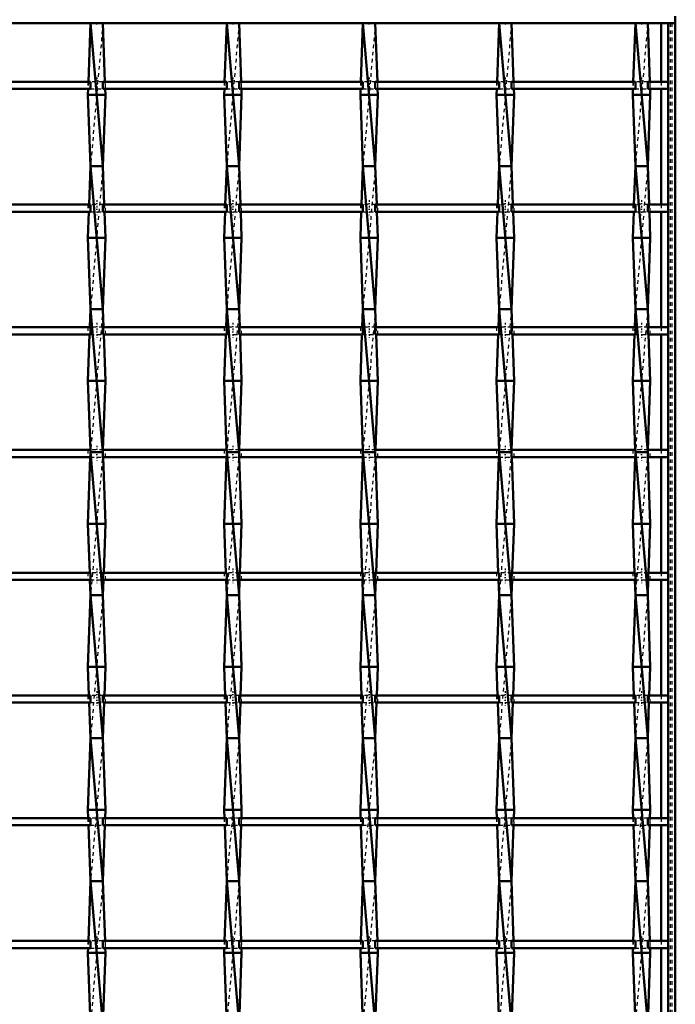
# Model space of a CAD drawing. Header units: millimetres. Extents: x -1015 to 657, y -500 to 954.
# Tile 28 of 29: x 417 to 600, y 224 to 499. Entities that reach past the tile are written whole.
import ezdxf

# ---------------------------------------------------------------- set-up
doc = ezdxf.new("R2010")
doc.units = ezdxf.units.MM
doc.linetypes.add('Center', pattern=[1.5, 0.45, -0.5, 0.05, -0.5])
doc.linetypes.add('Dashed', pattern=[2, 1, -1])
for name, color, linetype, lineweight in [('2d ConnectionPoints', 7, 'Continuous', 50), ('AM_0', 7, 'Continuous', 50), ('AM_7', 7, 'Center', 25), ('AM_9', 6, 'Dashed', 25)]:
    doc.layers.add(name, color=color, linetype=linetype, lineweight=lineweight)

# ---------------------------------------------------------------- blocks, each defined once
blk = doc.blocks.new('1_x4ipkubb86zkjbr57mjnwhkfw________0_in_LSSP23034382111200100035010_4')
at = {"layer": 'AM_0'}
for p, q in [((596.05, 498), (596.05, 481.62)), ((598, 498), (600, 498)), ((598, 498), (598, -498)), ((600, 498), (600, -498)), ((596.05, 479.62), (596.05, 447.29)), ((596.05, 445.29), (596.05, 412.96)), ((596.05, 410.96), (596.05, 378.63)), ((596.05, 376.63), (596.05, 344.3)), ((596.05, 342.3), (596.05, 309.97)), ((596.05, 307.97), (596.05, 275.64)), ((596.05, 273.64), (596.05, 241.31)), ((596.05, 239.31), (596.05, 206.98))]:
    blk.add_line(p, q, dxfattribs=at)
at = {"layer": 'AM_9'}
for p, q in [((598.55, 498), (598.55, -498)), ((598.99, 498), (598.99, -498)), ((596.05, 481.62), (596.05, 479.62)), ((596.05, 447.29), (596.05, 445.29)), ((596.05, 412.96), (596.05, 410.96)), ((596.05, 378.63), (596.05, 376.63)), ((596.05, 344.3), (596.05, 342.3)), ((596.05, 309.97), (596.05, 307.97)), ((596.05, 275.64), (596.05, 273.64)), ((596.05, 241.31), (596.05, 239.31))]:
    blk.add_line(p, q, dxfattribs=at)
blk = doc.blocks.new('30_09tzath7bfc0tnbbjfuai9hom________0_in_LSSP23034382111200100035010_4')
at = {"layer": 'AM_0'}
for p, q in [((436.42, 498), (435.83, 481.62)), ((436.42, 498), (439.88, 458)), ((439.88, 498), (436.42, 498)), ((439.88, 498), (440.47, 481.62)), ((435.76, 479.62), (435.7, 478)), ((440.54, 479.62), (440.6, 478)), ((440.6, 478), (435.7, 478)), ((435.7, 478), (436.42, 458)), ((440.6, 478), (439.88, 458)), ((436.42, 458), (436.03, 447.29)), ((439.88, 458), (436.42, 458)), ((436.42, 458), (439.88, 418)), ((439.88, 458), (440.27, 447.29)), ((435.96, 445.29), (435.7, 438)), ((440.34, 445.29), (440.6, 438)), ((435.7, 438), (436.42, 418)), ((440.6, 438), (435.7, 438)), ((440.6, 438), (439.88, 418)), ((436.42, 418), (436.24, 412.96)), ((436.42, 418), (439.88, 378)), ((439.88, 418), (436.42, 418)), ((439.88, 418), (440.06, 412.96)), ((436.16, 410.96), (435.7, 398)), ((440.14, 410.96), (440.6, 398)), ((440.6, 398), (435.7, 398)), ((435.7, 398), (436.39, 378.63)), ((440.6, 398), (439.91, 378.63)), ((436.42, 378), (439.88, 338)), ((439.88, 378), (436.42, 378)), ((436.37, 376.63), (435.7, 358)), ((439.93, 376.63), (440.6, 358)), ((435.7, 358), (436.19, 344.3)), ((440.6, 358), (435.7, 358)), ((440.6, 358), (440.11, 344.3)), ((436.26, 342.3), (436.42, 338)), ((440.04, 342.3), (439.88, 338)), ((436.42, 338), (435.7, 318)), ((436.42, 338), (439.88, 298)), ((439.88, 338), (436.42, 338)), ((439.88, 338), (440.6, 318)), ((440.6, 318), (435.7, 318)), ((435.7, 318), (435.99, 309.97)), ((440.6, 318), (440.31, 309.97)), ((436.06, 307.97), (436.42, 298)), ((440.24, 307.97), (439.88, 298)), ((436.42, 298), (435.7, 278)), ((436.42, 298), (439.88, 258)), ((439.88, 298), (436.42, 298)), ((439.88, 298), (440.6, 278)), ((435.7, 278), (435.78, 275.64)), ((440.6, 278), (435.7, 278)), ((440.6, 278), (440.52, 275.64)), ((435.86, 273.64), (436.42, 258)), ((440.44, 273.64), (439.88, 258)), ((436.42, 258), (435.82, 241.31)), ((436.42, 258), (439.88, 218)), ((439.88, 258), (436.42, 258)), ((439.88, 258), (440.48, 241.31)), ((435.75, 239.31), (435.7, 238)), ((435.7, 238), (436.42, 218)), ((440.6, 238), (435.7, 238)), ((440.6, 238), (439.88, 218)), ((440.55, 239.31), (440.6, 238))]:
    blk.add_line(p, q, dxfattribs=at)
at = {"layer": 'AM_9'}
for p, q in [((439.88, 498), (436.42, 458)), ((435.83, 481.62), (435.76, 479.62)), ((440.47, 481.62), (440.54, 479.62)), ((439.88, 458), (436.42, 418)), ((436.03, 447.29), (435.96, 445.29)), ((440.27, 447.29), (440.34, 445.29)), ((439.88, 418), (436.42, 378)), ((436.24, 412.96), (436.16, 410.96)), ((440.06, 412.96), (440.14, 410.96)), ((436.42, 378), (436.37, 376.63)), ((436.39, 378.63), (436.42, 378)), ((439.88, 378), (436.42, 338)), ((439.91, 378.63), (439.88, 378)), ((439.88, 378), (439.93, 376.63)), ((436.19, 344.3), (436.26, 342.3)), ((440.11, 344.3), (440.04, 342.3)), ((439.88, 338), (436.42, 298)), ((435.99, 309.97), (436.06, 307.97)), ((440.31, 309.97), (440.24, 307.97)), ((439.88, 298), (436.42, 258)), ((435.78, 275.64), (435.86, 273.64)), ((440.52, 275.64), (440.44, 273.64)), ((439.88, 258), (436.42, 218)), ((435.82, 241.31), (435.75, 239.31)), ((440.48, 241.31), (440.55, 239.31))]:
    blk.add_line(p, q, dxfattribs=at)
blk = doc.blocks.new('31_8ajcr2magujkgg6rv177lt3qj________0_in_LSSP23034382111200100035010_4')
at = {"layer": 'AM_0'}
for p, q in [((474.52, 498), (473.93, 481.62)), ((474.52, 498), (477.98, 458)), ((477.98, 498), (474.52, 498)), ((477.98, 498), (478.57, 481.62)), ((473.86, 479.62), (473.8, 478)), ((478.64, 479.62), (478.7, 478)), ((478.7, 478), (473.8, 478)), ((473.8, 478), (474.52, 458)), ((478.7, 478), (477.98, 458)), ((474.52, 458), (474.13, 447.29)), ((477.98, 458), (474.52, 458)), ((474.52, 458), (477.98, 418)), ((477.98, 458), (478.37, 447.29)), ((474.06, 445.29), (473.8, 438)), ((478.44, 445.29), (478.7, 438)), ((473.8, 438), (474.52, 418)), ((478.7, 438), (473.8, 438)), ((478.7, 438), (477.98, 418)), ((474.52, 418), (474.34, 412.96)), ((477.98, 418), (474.52, 418)), ((474.52, 418), (477.98, 378)), ((477.98, 418), (478.16, 412.96)), ((474.26, 410.96), (473.8, 398)), ((478.24, 410.96), (478.7, 398)), ((478.7, 398), (473.8, 398)), ((473.8, 398), (474.49, 378.63)), ((478.7, 398), (478.01, 378.63)), ((474.52, 378), (477.98, 338)), ((477.98, 378), (474.52, 378)), ((474.47, 376.63), (473.8, 358)), ((478.03, 376.63), (478.7, 358)), ((473.8, 358), (474.29, 344.3)), ((478.7, 358), (473.8, 358)), ((478.7, 358), (478.21, 344.3)), ((474.36, 342.3), (474.52, 338)), ((478.14, 342.3), (477.98, 338)), ((474.52, 338), (473.8, 318)), ((474.52, 338), (477.98, 298)), ((477.98, 338), (474.52, 338)), ((477.98, 338), (478.7, 318)), ((478.7, 318), (473.8, 318)), ((473.8, 318), (474.09, 309.97)), ((478.7, 318), (478.41, 309.97)), ((474.16, 307.97), (474.52, 298)), ((478.34, 307.97), (477.98, 298)), ((474.52, 298), (473.8, 278)), ((477.98, 298), (474.52, 298)), ((474.52, 298), (477.98, 258)), ((477.98, 298), (478.7, 278)), ((473.8, 278), (473.88, 275.64)), ((478.7, 278), (473.8, 278)), ((478.7, 278), (478.62, 275.64)), ((473.96, 273.64), (474.52, 258)), ((478.54, 273.64), (477.98, 258)), ((474.52, 258), (473.92, 241.31)), ((477.98, 258), (474.52, 258)), ((474.52, 258), (477.98, 218)), ((477.98, 258), (478.58, 241.31)), ((473.85, 239.31), (473.8, 238)), ((478.7, 238), (473.8, 238)), ((473.8, 238), (474.52, 218)), ((478.7, 238), (477.98, 218)), ((478.65, 239.31), (478.7, 238))]:
    blk.add_line(p, q, dxfattribs=at)
at = {"layer": 'AM_9'}
for p, q in [((477.98, 498), (474.52, 458)), ((473.93, 481.62), (473.86, 479.62)), ((478.57, 481.62), (478.64, 479.62)), ((477.98, 458), (474.52, 418)), ((474.13, 447.29), (474.06, 445.29)), ((478.37, 447.29), (478.44, 445.29)), ((477.98, 418), (474.52, 378)), ((474.34, 412.96), (474.26, 410.96)), ((478.16, 412.96), (478.24, 410.96)), ((474.52, 378), (474.47, 376.63)), ((474.49, 378.63), (474.52, 378)), ((477.98, 378), (474.52, 338)), ((478.01, 378.63), (477.98, 378)), ((477.98, 378), (478.03, 376.63)), ((474.29, 344.3), (474.36, 342.3)), ((478.21, 344.3), (478.14, 342.3)), ((477.98, 338), (474.52, 298)), ((474.09, 309.97), (474.16, 307.97)), ((478.41, 309.97), (478.34, 307.97)), ((477.98, 298), (474.52, 258)), ((473.88, 275.64), (473.96, 273.64)), ((478.62, 275.64), (478.54, 273.64)), ((477.98, 258), (474.52, 218)), ((473.92, 241.31), (473.85, 239.31)), ((478.58, 241.31), (478.65, 239.31))]:
    blk.add_line(p, q, dxfattribs=at)
blk = doc.blocks.new('32_hpy70b63ctzt0l6c2xkfznn8m________0_in_LSSP23034382111200100035010_4')
at = {"layer": 'AM_0'}
for p, q in [((512.62, 498), (512.03, 481.62)), ((512.62, 498), (516.08, 458)), ((516.08, 498), (512.62, 498)), ((516.08, 498), (516.67, 481.62)), ((511.96, 479.62), (511.9, 478)), ((516.74, 479.62), (516.8, 478)), ((516.8, 478), (511.9, 478)), ((511.9, 478), (512.62, 458)), ((516.8, 478), (516.08, 458)), ((512.62, 458), (512.23, 447.29)), ((516.08, 458), (512.62, 458)), ((512.62, 458), (516.08, 418)), ((516.08, 458), (516.47, 447.29)), ((512.16, 445.29), (511.9, 438)), ((516.54, 445.29), (516.8, 438)), ((516.8, 438), (511.9, 438)), ((511.9, 438), (512.62, 418)), ((516.8, 438), (516.08, 418)), ((512.62, 418), (512.44, 412.96)), ((512.62, 418), (516.08, 378)), ((516.08, 418), (512.62, 418)), ((516.08, 418), (516.26, 412.96)), ((512.36, 410.96), (511.9, 398)), ((516.34, 410.96), (516.8, 398)), ((511.9, 398), (512.59, 378.63)), ((516.8, 398), (511.9, 398)), ((516.8, 398), (516.11, 378.63)), ((512.62, 378), (516.08, 338)), ((516.08, 378), (512.62, 378)), ((512.57, 376.63), (511.9, 358)), ((516.13, 376.63), (516.8, 358)), ((511.9, 358), (512.39, 344.3)), ((516.8, 358), (511.9, 358)), ((516.8, 358), (516.31, 344.3)), ((512.46, 342.3), (512.62, 338)), ((516.24, 342.3), (516.08, 338)), ((512.62, 338), (511.9, 318)), ((512.62, 338), (516.08, 298)), ((516.08, 338), (512.62, 338)), ((516.08, 338), (516.8, 318)), ((516.8, 318), (511.9, 318)), ((511.9, 318), (512.19, 309.97)), ((516.8, 318), (516.51, 309.97)), ((512.26, 307.97), (512.62, 298)), ((516.44, 307.97), (516.08, 298)), ((512.62, 298), (511.9, 278)), ((512.62, 298), (516.08, 258)), ((516.08, 298), (512.62, 298)), ((516.08, 298), (516.8, 278)), ((516.8, 278), (511.9, 278)), ((511.9, 278), (511.98, 275.64)), ((516.8, 278), (516.72, 275.64)), ((512.06, 273.64), (512.62, 258)), ((516.64, 273.64), (516.08, 258)), ((512.62, 258), (512.02, 241.31)), ((512.62, 258), (516.08, 218)), ((516.08, 258), (512.62, 258)), ((516.08, 258), (516.68, 241.31)), ((511.95, 239.31), (511.9, 238)), ((516.8, 238), (511.9, 238)), ((511.9, 238), (512.62, 218)), ((516.8, 238), (516.08, 218)), ((516.75, 239.31), (516.8, 238))]:
    blk.add_line(p, q, dxfattribs=at)
at = {"layer": 'AM_9'}
for p, q in [((516.08, 498), (512.62, 458)), ((512.03, 481.62), (511.96, 479.62)), ((516.67, 481.62), (516.74, 479.62)), ((516.08, 458), (512.62, 418)), ((512.23, 447.29), (512.16, 445.29)), ((516.47, 447.29), (516.54, 445.29)), ((516.08, 418), (512.62, 378)), ((512.44, 412.96), (512.36, 410.96)), ((516.26, 412.96), (516.34, 410.96)), ((512.62, 378), (512.57, 376.63)), ((512.59, 378.63), (512.62, 378)), ((516.08, 378), (512.62, 338)), ((516.11, 378.63), (516.08, 378)), ((516.08, 378), (516.13, 376.63)), ((512.39, 344.3), (512.46, 342.3)), ((516.31, 344.3), (516.24, 342.3)), ((516.08, 338), (512.62, 298)), ((512.19, 309.97), (512.26, 307.97)), ((516.51, 309.97), (516.44, 307.97)), ((516.08, 298), (512.62, 258)), ((511.98, 275.64), (512.06, 273.64)), ((516.72, 275.64), (516.64, 273.64)), ((516.08, 258), (512.62, 218)), ((512.02, 241.31), (511.95, 239.31)), ((516.68, 241.31), (516.75, 239.31))]:
    blk.add_line(p, q, dxfattribs=at)
blk = doc.blocks.new('33_61kytboldmg42m1p2cz2qbx2r________0_in_LSSP23034382111200100035010_4')
at = {"layer": 'AM_0'}
for p, q in [((550.72, 498), (550.13, 481.62)), ((550.72, 498), (554.18, 458)), ((554.18, 498), (550.72, 498)), ((554.18, 498), (554.77, 481.62)), ((550.06, 479.62), (550, 478)), ((554.84, 479.62), (554.9, 478)), ((554.9, 478), (550, 478)), ((550, 478), (550.72, 458)), ((554.9, 478), (554.18, 458)), ((550.72, 458), (550.33, 447.29)), ((554.18, 458), (550.72, 458)), ((550.72, 458), (554.18, 418)), ((554.18, 458), (554.57, 447.29)), ((550.26, 445.29), (550, 438)), ((554.64, 445.29), (554.9, 438)), ((550, 438), (550.72, 418)), ((554.9, 438), (550, 438)), ((554.9, 438), (554.18, 418)), ((550.72, 418), (550.54, 412.96)), ((554.18, 418), (550.72, 418)), ((550.72, 418), (554.18, 378)), ((554.18, 418), (554.36, 412.96)), ((550.46, 410.96), (550, 398)), ((554.44, 410.96), (554.9, 398)), ((550, 398), (550.69, 378.63)), ((554.9, 398), (550, 398)), ((554.9, 398), (554.21, 378.63)), ((550.72, 378), (554.18, 338)), ((554.18, 378), (550.72, 378)), ((550.67, 376.63), (550, 358)), ((554.23, 376.63), (554.9, 358)), ((550, 358), (550.49, 344.3)), ((554.9, 358), (550, 358)), ((554.9, 358), (554.41, 344.3)), ((550.56, 342.3), (550.72, 338)), ((554.34, 342.3), (554.18, 338)), ((550.72, 338), (550, 318)), ((550.72, 338), (554.18, 298)), ((554.18, 338), (550.72, 338)), ((554.18, 338), (554.9, 318)), ((554.9, 318), (550, 318)), ((550, 318), (550.29, 309.97)), ((554.9, 318), (554.61, 309.97)), ((550.36, 307.97), (550.72, 298)), ((554.54, 307.97), (554.18, 298)), ((550.72, 298), (550, 278)), ((554.18, 298), (550.72, 298)), ((550.72, 298), (554.18, 258)), ((554.18, 298), (554.9, 278)), ((554.9, 278), (550, 278)), ((550, 278), (550.08, 275.64)), ((554.9, 278), (554.82, 275.64)), ((550.16, 273.64), (550.72, 258)), ((554.74, 273.64), (554.18, 258)), ((550.72, 258), (550.12, 241.31)), ((550.72, 258), (554.18, 218)), ((554.18, 258), (550.72, 258)), ((554.18, 258), (554.78, 241.31)), ((550.05, 239.31), (550, 238)), ((554.9, 238), (550, 238)), ((550, 238), (550.72, 218)), ((554.9, 238), (554.18, 218)), ((554.85, 239.31), (554.9, 238))]:
    blk.add_line(p, q, dxfattribs=at)
at = {"layer": 'AM_9'}
for p, q in [((554.18, 498), (550.72, 458)), ((550.13, 481.62), (550.06, 479.62)), ((554.77, 481.62), (554.84, 479.62)), ((554.18, 458), (550.72, 418)), ((550.33, 447.29), (550.26, 445.29)), ((554.57, 447.29), (554.64, 445.29)), ((554.18, 418), (550.72, 378)), ((550.54, 412.96), (550.46, 410.96)), ((554.36, 412.96), (554.44, 410.96)), ((550.72, 378), (550.67, 376.63)), ((550.69, 378.63), (550.72, 378)), ((554.18, 378), (550.72, 338)), ((554.21, 378.63), (554.18, 378)), ((554.18, 378), (554.23, 376.63)), ((550.49, 344.3), (550.56, 342.3)), ((554.41, 344.3), (554.34, 342.3)), ((554.18, 338), (550.72, 298)), ((550.29, 309.97), (550.36, 307.97)), ((554.61, 309.97), (554.54, 307.97)), ((554.18, 298), (550.72, 258)), ((550.08, 275.64), (550.16, 273.64)), ((554.82, 275.64), (554.74, 273.64)), ((554.18, 258), (550.72, 218)), ((550.12, 241.31), (550.05, 239.31)), ((554.78, 241.31), (554.85, 239.31))]:
    blk.add_line(p, q, dxfattribs=at)
blk = doc.blocks.new('34_5xe8hg37r47mryeomikrhi9zf________0_in_LSSP23034382111200100035010_4')
at = {"layer": 'AM_0'}
for p, q in [((588.82, 498), (588.23, 481.62)), ((588.82, 498), (592.28, 458)), ((592.28, 498), (588.82, 498)), ((592.28, 498), (592.87, 481.62)), ((588.16, 479.62), (588.1, 478)), ((592.94, 479.62), (593, 478)), ((593, 478), (588.1, 478)), ((588.1, 478), (588.82, 458)), ((593, 478), (592.28, 458)), ((588.82, 458), (588.43, 447.29)), ((592.28, 458), (588.82, 458)), ((588.82, 458), (592.28, 418)), ((592.28, 458), (592.67, 447.29)), ((588.36, 445.29), (588.1, 438)), ((592.74, 445.29), (593, 438)), ((593, 438), (588.1, 438)), ((588.1, 438), (588.82, 418)), ((593, 438), (592.28, 418)), ((588.82, 418), (588.64, 412.96)), ((588.82, 418), (592.28, 378)), ((592.28, 418), (588.82, 418)), ((592.28, 418), (592.46, 412.96)), ((588.56, 410.96), (588.1, 398)), ((592.54, 410.96), (593, 398)), ((588.1, 398), (588.79, 378.63)), ((593, 398), (588.1, 398)), ((593, 398), (592.31, 378.63)), ((588.82, 378), (592.28, 338)), ((592.28, 378), (588.82, 378)), ((588.77, 376.63), (588.1, 358)), ((592.33, 376.63), (593, 358)), ((588.1, 358), (588.59, 344.3)), ((593, 358), (588.1, 358)), ((593, 358), (592.51, 344.3)), ((588.66, 342.3), (588.82, 338)), ((592.44, 342.3), (592.28, 338)), ((588.82, 338), (588.1, 318)), ((592.28, 338), (588.82, 338)), ((588.82, 338), (592.28, 298)), ((592.28, 338), (593, 318)), ((593, 318), (588.1, 318)), ((588.1, 318), (588.39, 309.97)), ((593, 318), (592.71, 309.97)), ((588.46, 307.97), (588.82, 298)), ((592.64, 307.97), (592.28, 298)), ((588.82, 298), (588.1, 278)), ((592.28, 298), (588.82, 298)), ((588.82, 298), (592.28, 258)), ((592.28, 298), (593, 278)), ((588.1, 278), (588.18, 275.64)), ((593, 278), (588.1, 278)), ((593, 278), (592.92, 275.64)), ((588.26, 273.64), (588.82, 258)), ((592.84, 273.64), (592.28, 258)), ((588.82, 258), (588.22, 241.31)), ((588.82, 258), (592.28, 218)), ((592.28, 258), (588.82, 258)), ((592.28, 258), (592.88, 241.31)), ((588.15, 239.31), (588.1, 238)), ((593, 238), (588.1, 238)), ((588.1, 238), (588.82, 218)), ((593, 238), (592.28, 218)), ((592.95, 239.31), (593, 238))]:
    blk.add_line(p, q, dxfattribs=at)
at = {"layer": 'AM_9'}
for p, q in [((592.28, 498), (588.82, 458)), ((588.23, 481.62), (588.16, 479.62)), ((592.87, 481.62), (592.94, 479.62)), ((592.28, 458), (588.82, 418)), ((588.43, 447.29), (588.36, 445.29)), ((592.67, 447.29), (592.74, 445.29)), ((592.28, 418), (588.82, 378)), ((588.64, 412.96), (588.56, 410.96)), ((592.46, 412.96), (592.54, 410.96)), ((588.82, 378), (588.77, 376.63)), ((588.79, 378.63), (588.82, 378)), ((592.28, 378), (588.82, 338)), ((592.31, 378.63), (592.28, 378)), ((592.28, 378), (592.33, 376.63)), ((588.59, 344.3), (588.66, 342.3)), ((592.51, 344.3), (592.44, 342.3)), ((592.28, 338), (588.82, 298)), ((588.39, 309.97), (588.46, 307.97)), ((592.71, 309.97), (592.64, 307.97)), ((592.28, 298), (588.82, 258)), ((588.18, 275.64), (588.26, 273.64)), ((592.92, 275.64), (592.84, 273.64)), ((592.28, 258), (588.82, 218)), ((588.22, 241.31), (588.15, 239.31)), ((592.88, 241.31), (592.95, 239.31))]:
    blk.add_line(p, q, dxfattribs=at)
blk = doc.blocks.new('35_v6czn0qem4jfgqazls7ar740j________0_in_LSSP23034382111200100035010_4')
at = {"layer": 'AM_0'}
for p, q in [((600, 498), (600, 500)), ((-600, 498), (600, 498))]:
    blk.add_line(p, q, dxfattribs=at)
blk = doc.blocks.new('57_57lwovjka21ccmw956mgjjc7t________0_in_LSSP23034382111200100035010_4')
at = {"layer": 'AM_0'}
for p, q in [((436.42, 241.31), (401.78, 241.31)), ((436.42, 241.31), (436.42, 239.31)), ((474.52, 241.31), (439.88, 241.31)), ((439.88, 239.31), (439.88, 241.31)), ((474.52, 241.31), (474.52, 239.31)), ((477.98, 239.31), (477.98, 241.31)), ((512.62, 241.31), (477.98, 241.31)), ((512.62, 241.31), (512.62, 239.31)), ((550.72, 241.31), (516.08, 241.31)), ((516.08, 239.31), (516.08, 241.31)), ((550.72, 241.31), (550.72, 239.31)), ((554.18, 239.31), (554.18, 241.31)), ((588.82, 241.31), (554.18, 241.31)), ((588.82, 241.31), (588.82, 239.31)), ((592.28, 239.31), (592.28, 241.31)), ((598, 241.31), (592.28, 241.31)), ((598, 241.31), (598, 239.31)), ((436.42, 239.31), (401.78, 239.31)), ((474.52, 239.31), (439.88, 239.31)), ((512.62, 239.31), (477.98, 239.31)), ((550.72, 239.31), (516.08, 239.31)), ((588.82, 239.31), (554.18, 239.31)), ((598, 239.31), (592.28, 239.31))]:
    blk.add_line(p, q, dxfattribs=at)
at = {"layer": 'AM_7'}
for p, q in [((438.15, 242.51), (438.15, 238.11)), ((476.25, 242.51), (476.25, 238.11)), ((514.35, 242.51), (514.35, 238.11)), ((552.45, 242.51), (552.45, 238.11)), ((590.55, 242.51), (590.55, 238.11))]:
    blk.add_line(p, q, dxfattribs=at)
at = {"layer": 'AM_9'}
for p, q in [((435.7, 241.31), (435.7, 239.31)), ((439.88, 241.31), (436.42, 241.31)), ((440.6, 239.31), (440.6, 241.31)), ((473.8, 241.31), (473.8, 239.31)), ((477.98, 241.31), (474.52, 241.31)), ((478.7, 239.31), (478.7, 241.31)), ((511.9, 241.31), (511.9, 239.31)), ((516.08, 241.31), (512.62, 241.31)), ((516.8, 239.31), (516.8, 241.31)), ((550, 241.31), (550, 239.31)), ((554.18, 241.31), (550.72, 241.31)), ((554.9, 239.31), (554.9, 241.31)), ((588.1, 241.31), (588.1, 239.31)), ((592.28, 241.31), (588.82, 241.31)), ((593, 239.31), (593, 241.31)), ((436.42, 239.31), (439.88, 239.31)), ((474.52, 239.31), (477.98, 239.31)), ((512.62, 239.31), (516.08, 239.31)), ((550.72, 239.31), (554.18, 239.31)), ((588.82, 239.31), (592.28, 239.31))]:
    blk.add_line(p, q, dxfattribs=at)
blk = doc.blocks.new('58_6ewtvq109fpg4gij95gm6yh3e________0_in_LSSP23034382111200100035010_4')
at = {"layer": 'AM_0'}
for p, q in [((436.42, 275.64), (401.78, 275.64)), ((436.42, 275.64), (436.42, 273.64)), ((439.88, 273.64), (439.88, 275.64)), ((474.52, 275.64), (439.88, 275.64)), ((474.52, 275.64), (474.52, 273.64)), ((477.98, 273.64), (477.98, 275.64)), ((512.62, 275.64), (477.98, 275.64)), ((512.62, 275.64), (512.62, 273.64)), ((550.72, 275.64), (516.08, 275.64)), ((516.08, 273.64), (516.08, 275.64)), ((550.72, 275.64), (550.72, 273.64)), ((588.82, 275.64), (554.18, 275.64)), ((554.18, 273.64), (554.18, 275.64)), ((588.82, 275.64), (588.82, 273.64)), ((592.28, 273.64), (592.28, 275.64)), ((598, 275.64), (592.28, 275.64)), ((598, 275.64), (598, 273.64)), ((436.42, 273.64), (401.78, 273.64)), ((474.52, 273.64), (439.88, 273.64)), ((512.62, 273.64), (477.98, 273.64)), ((550.72, 273.64), (516.08, 273.64)), ((588.82, 273.64), (554.18, 273.64)), ((598, 273.64), (592.28, 273.64))]:
    blk.add_line(p, q, dxfattribs=at)
at = {"layer": 'AM_7'}
for p, q in [((438.15, 276.84), (438.15, 272.44)), ((476.25, 276.84), (476.25, 272.44)), ((514.35, 276.84), (514.35, 272.44)), ((552.45, 276.84), (552.45, 272.44)), ((590.55, 276.84), (590.55, 272.44))]:
    blk.add_line(p, q, dxfattribs=at)
at = {"layer": 'AM_9'}
for p, q in [((435.7, 275.64), (435.7, 273.64)), ((439.88, 275.64), (436.42, 275.64)), ((440.6, 273.64), (440.6, 275.64)), ((473.8, 275.64), (473.8, 273.64)), ((477.98, 275.64), (474.52, 275.64)), ((478.7, 273.64), (478.7, 275.64)), ((511.9, 275.64), (511.9, 273.64)), ((516.08, 275.64), (512.62, 275.64)), ((516.8, 273.64), (516.8, 275.64)), ((550, 275.64), (550, 273.64)), ((554.18, 275.64), (550.72, 275.64)), ((554.9, 273.64), (554.9, 275.64)), ((588.1, 275.64), (588.1, 273.64)), ((592.28, 275.64), (588.82, 275.64)), ((593, 273.64), (593, 275.64)), ((436.42, 273.64), (439.88, 273.64)), ((474.52, 273.64), (477.98, 273.64)), ((512.62, 273.64), (516.08, 273.64)), ((550.72, 273.64), (554.18, 273.64)), ((588.82, 273.64), (592.28, 273.64))]:
    blk.add_line(p, q, dxfattribs=at)
blk = doc.blocks.new('59_qtu5sla6vvrm43eklfg1nqm2a________0_in_LSSP23034382111200100035010_4')
at = {"layer": 'AM_0'}
for p, q in [((436.42, 309.97), (401.78, 309.97)), ((436.42, 309.97), (436.42, 307.97)), ((474.52, 309.97), (439.88, 309.97)), ((439.88, 307.97), (439.88, 309.97)), ((474.52, 309.97), (474.52, 307.97)), ((477.98, 307.97), (477.98, 309.97)), ((512.62, 309.97), (477.98, 309.97)), ((512.62, 309.97), (512.62, 307.97)), ((550.72, 309.97), (516.08, 309.97)), ((516.08, 307.97), (516.08, 309.97)), ((550.72, 309.97), (550.72, 307.97)), ((588.82, 309.97), (554.18, 309.97)), ((554.18, 307.97), (554.18, 309.97)), ((588.82, 309.97), (588.82, 307.97)), ((598, 309.97), (592.28, 309.97)), ((592.28, 307.97), (592.28, 309.97)), ((598, 309.97), (598, 307.97)), ((436.42, 307.97), (401.78, 307.97)), ((474.52, 307.97), (439.88, 307.97)), ((512.62, 307.97), (477.98, 307.97)), ((550.72, 307.97), (516.08, 307.97)), ((588.82, 307.97), (554.18, 307.97)), ((598, 307.97), (592.28, 307.97))]:
    blk.add_line(p, q, dxfattribs=at)
at = {"layer": 'AM_7'}
for p, q in [((438.15, 311.17), (438.15, 306.77)), ((476.25, 311.17), (476.25, 306.77)), ((514.35, 311.17), (514.35, 306.77)), ((552.45, 311.17), (552.45, 306.77)), ((590.55, 311.17), (590.55, 306.77))]:
    blk.add_line(p, q, dxfattribs=at)
at = {"layer": 'AM_9'}
for p, q in [((435.7, 309.97), (435.7, 307.97)), ((439.88, 309.97), (436.42, 309.97)), ((440.6, 307.97), (440.6, 309.97)), ((473.8, 309.97), (473.8, 307.97)), ((477.98, 309.97), (474.52, 309.97)), ((478.7, 307.97), (478.7, 309.97)), ((511.9, 309.97), (511.9, 307.97)), ((516.08, 309.97), (512.62, 309.97)), ((516.8, 307.97), (516.8, 309.97)), ((550, 309.97), (550, 307.97)), ((554.18, 309.97), (550.72, 309.97)), ((554.9, 307.97), (554.9, 309.97)), ((588.1, 309.97), (588.1, 307.97)), ((592.28, 309.97), (588.82, 309.97)), ((593, 307.97), (593, 309.97)), ((436.42, 307.97), (439.88, 307.97)), ((474.52, 307.97), (477.98, 307.97)), ((512.62, 307.97), (516.08, 307.97)), ((550.72, 307.97), (554.18, 307.97)), ((588.82, 307.97), (592.28, 307.97))]:
    blk.add_line(p, q, dxfattribs=at)
blk = doc.blocks.new('60_w4lkc5znxcwbisrgyvfm0x7hj________0_in_LSSP23034382111200100035010_4')
at = {"layer": 'AM_0'}
for p, q in [((436.42, 344.3), (401.78, 344.3)), ((436.42, 344.3), (436.42, 342.3)), ((439.88, 342.3), (439.88, 344.3)), ((474.52, 344.3), (439.88, 344.3)), ((474.52, 344.3), (474.52, 342.3)), ((512.62, 344.3), (477.98, 344.3)), ((477.98, 342.3), (477.98, 344.3)), ((512.62, 344.3), (512.62, 342.3)), ((550.72, 344.3), (516.08, 344.3)), ((516.08, 342.3), (516.08, 344.3)), ((550.72, 344.3), (550.72, 342.3)), ((588.82, 344.3), (554.18, 344.3)), ((554.18, 342.3), (554.18, 344.3)), ((588.82, 344.3), (588.82, 342.3)), ((592.28, 342.3), (592.28, 344.3)), ((598, 344.3), (592.28, 344.3)), ((598, 344.3), (598, 342.3)), ((436.42, 342.3), (401.78, 342.3)), ((474.52, 342.3), (439.88, 342.3)), ((512.62, 342.3), (477.98, 342.3)), ((550.72, 342.3), (516.08, 342.3)), ((588.82, 342.3), (554.18, 342.3)), ((598, 342.3), (592.28, 342.3))]:
    blk.add_line(p, q, dxfattribs=at)
at = {"layer": 'AM_7'}
for p, q in [((438.15, 345.5), (438.15, 341.1)), ((476.25, 345.5), (476.25, 341.1)), ((514.35, 345.5), (514.35, 341.1)), ((552.45, 345.5), (552.45, 341.1)), ((590.55, 345.5), (590.55, 341.1))]:
    blk.add_line(p, q, dxfattribs=at)
at = {"layer": 'AM_9'}
for p, q in [((435.7, 344.3), (435.7, 342.3)), ((439.88, 344.3), (436.42, 344.3)), ((440.6, 342.3), (440.6, 344.3)), ((473.8, 344.3), (473.8, 342.3)), ((477.98, 344.3), (474.52, 344.3)), ((478.7, 342.3), (478.7, 344.3)), ((511.9, 344.3), (511.9, 342.3)), ((516.08, 344.3), (512.62, 344.3)), ((516.8, 342.3), (516.8, 344.3)), ((550, 344.3), (550, 342.3)), ((554.18, 344.3), (550.72, 344.3)), ((554.9, 342.3), (554.9, 344.3)), ((588.1, 344.3), (588.1, 342.3)), ((592.28, 344.3), (588.82, 344.3)), ((593, 342.3), (593, 344.3)), ((436.42, 342.3), (439.88, 342.3)), ((474.52, 342.3), (477.98, 342.3)), ((512.62, 342.3), (516.08, 342.3)), ((550.72, 342.3), (554.18, 342.3)), ((588.82, 342.3), (592.28, 342.3))]:
    blk.add_line(p, q, dxfattribs=at)
blk = doc.blocks.new('61_aq57xez5ldxbt6167kurqsgde________0_in_LSSP23034382111200100035010_4')
at = {"layer": 'AM_0'}
for p, q in [((436.42, 378.63), (401.78, 378.63)), ((436.42, 378.63), (436.42, 376.63)), ((439.88, 376.63), (439.88, 378.63)), ((474.52, 378.63), (439.88, 378.63)), ((474.52, 378.63), (474.52, 376.63)), ((477.98, 376.63), (477.98, 378.63)), ((512.62, 378.63), (477.98, 378.63)), ((512.62, 378.63), (512.62, 376.63)), ((550.72, 378.63), (516.08, 378.63)), ((516.08, 376.63), (516.08, 378.63)), ((550.72, 378.63), (550.72, 376.63)), ((588.82, 378.63), (554.18, 378.63)), ((554.18, 376.63), (554.18, 378.63)), ((588.82, 378.63), (588.82, 376.63)), ((598, 378.63), (592.28, 378.63)), ((592.28, 376.63), (592.28, 378.63)), ((598, 378.63), (598, 376.63)), ((436.42, 376.63), (401.78, 376.63)), ((474.52, 376.63), (439.88, 376.63)), ((512.62, 376.63), (477.98, 376.63)), ((550.72, 376.63), (516.08, 376.63)), ((588.82, 376.63), (554.18, 376.63)), ((598, 376.63), (592.28, 376.63))]:
    blk.add_line(p, q, dxfattribs=at)
at = {"layer": 'AM_7'}
for p, q in [((438.15, 379.83), (438.15, 375.43)), ((476.25, 379.83), (476.25, 375.43)), ((514.35, 379.83), (514.35, 375.43)), ((552.45, 379.83), (552.45, 375.43)), ((590.55, 379.83), (590.55, 375.43))]:
    blk.add_line(p, q, dxfattribs=at)
at = {"layer": 'AM_9'}
for p, q in [((435.7, 378.63), (435.7, 376.63)), ((439.91, 378.63), (436.39, 378.63)), ((440.6, 376.63), (440.6, 378.63)), ((473.8, 378.63), (473.8, 376.63)), ((478.01, 378.63), (474.49, 378.63)), ((478.7, 376.63), (478.7, 378.63)), ((511.9, 378.63), (511.9, 376.63)), ((516.11, 378.63), (512.59, 378.63)), ((516.8, 376.63), (516.8, 378.63)), ((550, 378.63), (550, 376.63)), ((554.18, 378.63), (550.72, 378.63)), ((554.9, 376.63), (554.9, 378.63)), ((588.1, 378.63), (588.1, 376.63)), ((592.31, 378.63), (588.79, 378.63)), ((593, 376.63), (593, 378.63)), ((436.42, 376.63), (439.88, 376.63)), ((474.52, 376.63), (477.98, 376.63)), ((512.62, 376.63), (516.08, 376.63)), ((550.72, 376.63), (554.18, 376.63)), ((588.82, 376.63), (592.28, 376.63))]:
    blk.add_line(p, q, dxfattribs=at)
blk = doc.blocks.new('62_7tg0uu5bp3kwgxgnk00mloaas________0_in_LSSP23034382111200100035010_4')
at = {"layer": 'AM_0'}
for p, q in [((436.42, 412.96), (401.78, 412.96)), ((436.42, 410.96), (401.78, 410.96)), ((436.42, 412.96), (436.42, 410.96)), ((439.88, 410.96), (439.88, 412.96)), ((474.52, 412.96), (439.88, 412.96)), ((474.52, 410.96), (439.88, 410.96)), ((474.52, 412.96), (474.52, 410.96)), ((512.62, 412.96), (477.98, 412.96)), ((477.98, 410.96), (477.98, 412.96)), ((512.62, 410.96), (477.98, 410.96)), ((512.62, 412.96), (512.62, 410.96)), ((550.72, 412.96), (516.08, 412.96)), ((516.08, 410.96), (516.08, 412.96)), ((550.72, 410.96), (516.08, 410.96)), ((550.72, 412.96), (550.72, 410.96)), ((554.18, 410.96), (554.18, 412.96)), ((588.82, 412.96), (554.18, 412.96)), ((588.82, 410.96), (554.18, 410.96)), ((588.82, 412.96), (588.82, 410.96)), ((592.28, 410.96), (592.28, 412.96)), ((598, 412.96), (592.28, 412.96)), ((598, 410.96), (592.28, 410.96)), ((598, 412.96), (598, 410.96))]:
    blk.add_line(p, q, dxfattribs=at)
at = {"layer": 'AM_7'}
for p, q in [((438.15, 414.16), (438.15, 409.76)), ((476.25, 414.16), (476.25, 409.76)), ((514.35, 414.16), (514.35, 409.76)), ((552.45, 414.16), (552.45, 409.76)), ((590.55, 414.16), (590.55, 409.76))]:
    blk.add_line(p, q, dxfattribs=at)
at = {"layer": 'AM_9'}
for p, q in [((435.7, 412.96), (435.7, 410.96)), ((439.88, 412.96), (436.42, 412.96)), ((436.42, 410.96), (439.88, 410.96)), ((440.6, 410.96), (440.6, 412.96)), ((473.8, 412.96), (473.8, 410.96)), ((477.98, 412.96), (474.52, 412.96)), ((474.52, 410.96), (477.98, 410.96)), ((478.7, 410.96), (478.7, 412.96)), ((511.9, 412.96), (511.9, 410.96)), ((516.08, 412.96), (512.62, 412.96)), ((512.62, 410.96), (516.08, 410.96)), ((516.8, 410.96), (516.8, 412.96)), ((550, 412.96), (550, 410.96)), ((554.18, 412.96), (550.72, 412.96)), ((550.72, 410.96), (554.18, 410.96)), ((554.9, 410.96), (554.9, 412.96)), ((588.1, 412.96), (588.1, 410.96)), ((592.28, 412.96), (588.82, 412.96)), ((588.82, 410.96), (592.28, 410.96)), ((593, 410.96), (593, 412.96))]:
    blk.add_line(p, q, dxfattribs=at)
blk = doc.blocks.new('63_vrcnb0spntyhiiyzawh3rsbgh________0_in_LSSP23034382111200100035010_4')
at = {"layer": 'AM_0'}
for p, q in [((436.42, 447.29), (401.78, 447.29)), ((436.42, 447.29), (436.42, 445.29)), ((439.88, 445.29), (439.88, 447.29)), ((474.52, 447.29), (439.88, 447.29)), ((474.52, 447.29), (474.52, 445.29)), ((477.98, 445.29), (477.98, 447.29)), ((512.62, 447.29), (477.98, 447.29)), ((512.62, 447.29), (512.62, 445.29)), ((550.72, 447.29), (516.08, 447.29)), ((516.08, 445.29), (516.08, 447.29)), ((550.72, 447.29), (550.72, 445.29)), ((554.18, 445.29), (554.18, 447.29)), ((588.82, 447.29), (554.18, 447.29)), ((588.82, 447.29), (588.82, 445.29)), ((598, 447.29), (592.28, 447.29)), ((592.28, 445.29), (592.28, 447.29)), ((598, 447.29), (598, 445.29)), ((436.42, 445.29), (401.78, 445.29)), ((474.52, 445.29), (439.88, 445.29)), ((512.62, 445.29), (477.98, 445.29)), ((550.72, 445.29), (516.08, 445.29)), ((588.82, 445.29), (554.18, 445.29)), ((598, 445.29), (592.28, 445.29))]:
    blk.add_line(p, q, dxfattribs=at)
at = {"layer": 'AM_7'}
for p, q in [((438.15, 448.49), (438.15, 444.09)), ((476.25, 448.49), (476.25, 444.09)), ((514.35, 448.49), (514.35, 444.09)), ((552.45, 448.49), (552.45, 444.09)), ((590.55, 448.49), (590.55, 444.09))]:
    blk.add_line(p, q, dxfattribs=at)
at = {"layer": 'AM_9'}
for p, q in [((435.7, 447.29), (435.7, 445.29)), ((439.88, 447.29), (436.42, 447.29)), ((440.6, 445.29), (440.6, 447.29)), ((473.8, 447.29), (473.8, 445.29)), ((477.98, 447.29), (474.52, 447.29)), ((478.7, 445.29), (478.7, 447.29)), ((511.9, 447.29), (511.9, 445.29)), ((516.08, 447.29), (512.62, 447.29)), ((516.8, 445.29), (516.8, 447.29)), ((550, 447.29), (550, 445.29)), ((554.18, 447.29), (550.72, 447.29)), ((554.9, 445.29), (554.9, 447.29)), ((588.1, 447.29), (588.1, 445.29)), ((592.28, 447.29), (588.82, 447.29)), ((593, 445.29), (593, 447.29)), ((436.42, 445.29), (439.88, 445.29)), ((474.52, 445.29), (477.98, 445.29)), ((512.62, 445.29), (516.08, 445.29)), ((550.72, 445.29), (554.18, 445.29)), ((588.82, 445.29), (592.28, 445.29))]:
    blk.add_line(p, q, dxfattribs=at)
blk = doc.blocks.new('64_z6xnhcv20mnz98p8ulxux9dek________0_in_LSSP23034382111200100035010_4')
at = {"layer": 'AM_0'}
for p, q in [((436.42, 481.62), (401.78, 481.62)), ((436.42, 479.62), (401.78, 479.62)), ((436.42, 481.62), (436.42, 479.62)), ((474.52, 481.62), (439.88, 481.62)), ((439.88, 479.62), (439.88, 481.62)), ((474.52, 479.62), (439.88, 479.62)), ((474.52, 481.62), (474.52, 479.62)), ((477.98, 479.62), (477.98, 481.62)), ((512.62, 481.62), (477.98, 481.62)), ((512.62, 479.62), (477.98, 479.62)), ((512.62, 481.62), (512.62, 479.62)), ((550.72, 481.62), (516.08, 481.62)), ((516.08, 479.62), (516.08, 481.62)), ((550.72, 479.62), (516.08, 479.62)), ((550.72, 481.62), (550.72, 479.62)), ((588.82, 481.62), (554.18, 481.62)), ((554.18, 479.62), (554.18, 481.62)), ((588.82, 479.62), (554.18, 479.62)), ((588.82, 481.62), (588.82, 479.62)), ((592.28, 479.62), (592.28, 481.62)), ((598, 481.62), (592.28, 481.62)), ((598, 479.62), (592.28, 479.62)), ((598, 481.62), (598, 479.62))]:
    blk.add_line(p, q, dxfattribs=at)
at = {"layer": 'AM_7'}
for p, q in [((438.15, 482.82), (438.15, 478.42)), ((476.25, 482.82), (476.25, 478.42)), ((514.35, 482.82), (514.35, 478.42)), ((552.45, 482.82), (552.45, 478.42)), ((590.55, 482.82), (590.55, 478.42))]:
    blk.add_line(p, q, dxfattribs=at)
at = {"layer": 'AM_9'}
for p, q in [((435.7, 481.62), (435.7, 479.62)), ((439.88, 481.62), (436.42, 481.62)), ((436.42, 479.62), (439.88, 479.62)), ((440.6, 479.62), (440.6, 481.62)), ((473.8, 481.62), (473.8, 479.62)), ((477.98, 481.62), (474.52, 481.62)), ((474.52, 479.62), (477.98, 479.62)), ((478.7, 479.62), (478.7, 481.62)), ((511.9, 481.62), (511.9, 479.62)), ((516.08, 481.62), (512.62, 481.62)), ((512.62, 479.62), (516.08, 479.62)), ((516.8, 479.62), (516.8, 481.62)), ((550, 481.62), (550, 479.62)), ((554.18, 481.62), (550.72, 481.62)), ((550.72, 479.62), (554.18, 479.62)), ((554.9, 479.62), (554.9, 481.62)), ((588.1, 481.62), (588.1, 479.62)), ((592.28, 481.62), (588.82, 481.62)), ((588.82, 479.62), (592.28, 479.62)), ((593, 479.62), (593, 481.62))]:
    blk.add_line(p, q, dxfattribs=at)

msp = doc.modelspace()

# ---------------------------------------------------------------- linework, layer by layer
at = {"layer": '2d ConnectionPoints'}
for p in [(438.15, 498), (438.15, 498), (476.25, 498), (476.25, 498), (514.35, 498), (514.35, 498), (552.45, 498), (552.45, 498), (590.55, 498), (590.55, 498)]:
    msp.add_point(p, dxfattribs=at)

# ---------------------------------------------------------------- block references
for name in ['35_v6czn0qem4jfgqazls7ar740j________0_in_LSSP23034382111200100035010_4', '30_09tzath7bfc0tnbbjfuai9hom________0_in_LSSP23034382111200100035010_4', '31_8ajcr2magujkgg6rv177lt3qj________0_in_LSSP23034382111200100035010_4', '32_hpy70b63ctzt0l6c2xkfznn8m________0_in_LSSP23034382111200100035010_4', '33_61kytboldmg42m1p2cz2qbx2r________0_in_LSSP23034382111200100035010_4', '34_5xe8hg37r47mryeomikrhi9zf________0_in_LSSP23034382111200100035010_4', '1_x4ipkubb86zkjbr57mjnwhkfw________0_in_LSSP23034382111200100035010_4', '64_z6xnhcv20mnz98p8ulxux9dek________0_in_LSSP23034382111200100035010_4', '63_vrcnb0spntyhiiyzawh3rsbgh________0_in_LSSP23034382111200100035010_4', '62_7tg0uu5bp3kwgxgnk00mloaas________0_in_LSSP23034382111200100035010_4', '61_aq57xez5ldxbt6167kurqsgde________0_in_LSSP23034382111200100035010_4', '60_w4lkc5znxcwbisrgyvfm0x7hj________0_in_LSSP23034382111200100035010_4', '59_qtu5sla6vvrm43eklfg1nqm2a________0_in_LSSP23034382111200100035010_4', '58_6ewtvq109fpg4gij95gm6yh3e________0_in_LSSP23034382111200100035010_4', '57_57lwovjka21ccmw956mgjjc7t________0_in_LSSP23034382111200100035010_4']:
    msp.add_blockref(name, (0, 0))

doc.saveas('drawing.dxf')
